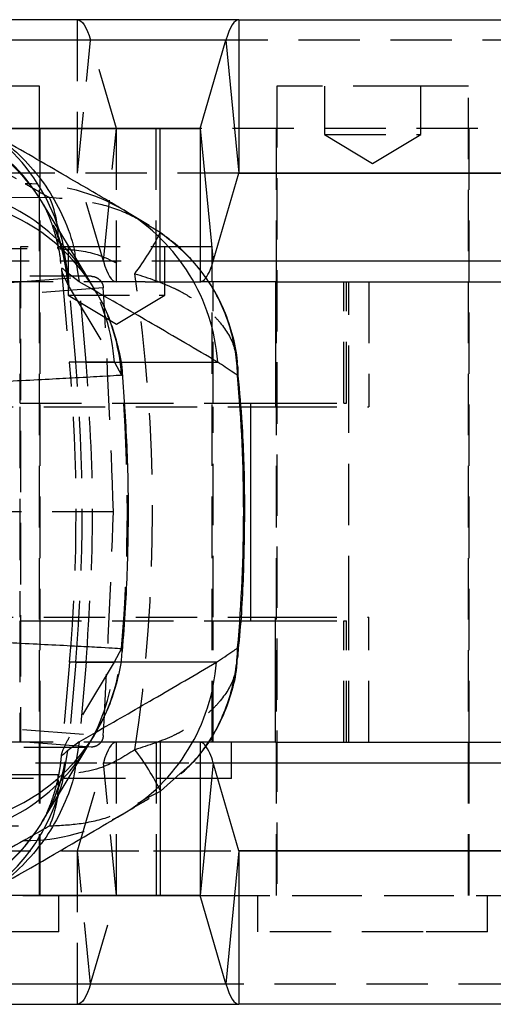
# Model space of a CAD drawing. Extents: x 122 to 770, y 117 to 575.
# Tile 15 of 28: x 187 to 206, y 117 to 158. Entities that reach past the tile are written whole.
import ezdxf

# ---------------------------------------------------------------- set-up
doc = ezdxf.new("R2010")
doc.units = 0
doc.header["$LTSCALE"] = 2
doc.linetypes.add('HIDDEN', pattern=[1.905, 1.27, -0.635])
doc.layers.get('0').update_dxf_attribs({"linetype": 'CONTINUOUS'})

msp = doc.modelspace()

# ---------------------------------------------------------------- linework, layer by layer
at = {"color": 7, "linetype": 'CONTINUOUS'}
for p, q in [((195.7411, 157.8426), (176.9662, 157.8426)), ((195.7411, 157.8426), (195.7411, 151.4926)), ((195.7411, 157.8426), (207.8346, 157.8426)), ((195.2026, 156.9905), (176.4277, 156.9905)), ((194.1332, 153.344), (195.2026, 156.9905)), ((195.2026, 156.9905), (195.7403, 151.4913)), ((187.4882, 155.0926), (179.5507, 155.0926)), ((187.4882, 153.3426), (187.4882, 155.0926)), ((185.1226, 153.3426), (192.4836, 153.3426)), ((192.4836, 149.0381), (192.4836, 153.3426)), ((192.4836, 153.3426), (194.1323, 153.3426)), ((194.1332, 153.344), (194.6708, 147.8447)), ((194.6708, 147.8447), (195.7403, 151.4913)), ((195.7411, 151.4926), (207.8346, 151.4926)), ((189.481, 147.1652), (187.6051, 150.264)), ((192.0278, 149.3301), (190.9941, 149.9472)), ((192.4854, 149.0371), (192.0163, 149.3102)), ((194.6412, 146.9926), (194.6412, 147.7475)), ((197.263, 146.9926), (194.4935, 146.9926)), ((197.263, 146.9926), (197.263, 141.8176)), ((197.263, 146.9926), (217.6306, 146.9926)), ((195.6836, 143.4891), (195.6715, 143.6298)), ((196.2301, 141.9676), (197.263, 141.9676)), ((196.2301, 132.9676), (196.2301, 141.9676)), ((196.2301, 141.8176), (197.263, 141.8176)), ((196.2301, 133.1176), (197.263, 133.1176)), ((196.2301, 132.9676), (197.263, 132.9676)), ((197.263, 127.9426), (197.263, 133.1176)), ((197.263, 127.9426), (194.4808, 127.9426)), ((195.4349, 126.4426), (195.4349, 127.9426)), ((197.263, 127.9426), (217.6306, 127.9426)), ((194.6708, 127.0905), (194.1332, 121.5913)), ((195.7403, 123.4439), (194.6708, 127.0905)), ((192.4918, 125.9207), (193.3159, 126.6467)), ((195.4349, 126.4426), (194.8608, 126.4426)), ((191.9999, 125.6698), (192.4918, 125.9207)), ((192.4836, 125.9165), (192.4836, 121.5926)), ((195.7403, 123.4439), (195.2026, 117.9447)), ((195.7411, 123.4426), (195.7411, 117.0926)), ((207.8346, 123.4426), (195.7411, 123.4426)), ((192.4836, 121.5926), (185.0854, 121.5926)), ((188.282, 120.0926), (188.282, 121.5926)), ((194.1323, 121.5926), (192.4836, 121.5926)), ((195.2026, 117.9447), (194.1332, 121.5913)), ((188.282, 120.0926), (180.3117, 120.0926)), ((176.4277, 117.9447), (195.2026, 117.9447)), ((176.9662, 117.0926), (195.7411, 117.0926)), ((207.8346, 117.0926), (195.7411, 117.0926))]:
    msp.add_line(p, q, dxfattribs=at)
at = {"color": 7, "linetype": 'HIDDEN'}
for p, q in [((189.0597, 151.4926), (189.0597, 157.8426)), ((189.0605, 151.4913), (189.5981, 156.9905)), ((208.3731, 156.9905), (189.5981, 156.9905)), ((190.6676, 153.344), (189.5981, 156.9905)), ((203.0205, 155.0926), (197.3126, 155.0926)), ((197.3126, 155.0926), (197.3126, 121.5926)), ((199.2813, 155.0926), (199.2813, 153.0926)), ((205.2501, 155.0926), (203.0205, 155.0926)), ((203.2813, 153.0926), (203.2813, 155.0926)), ((205.2501, 121.5926), (205.2501, 155.0926)), ((187.4882, 153.344), (175.3582, 153.344)), ((187.4882, 121.5926), (187.4882, 153.3426)), ((187.5195, 146.9926), (187.5195, 153.3426)), ((190.13, 147.8447), (190.6676, 153.344)), ((209.4426, 153.344), (190.6676, 153.344)), ((190.6685, 146.9926), (190.6685, 153.3426)), ((192.3172, 146.9926), (192.3172, 153.3426)), ((209.4434, 153.3426), (194.1323, 153.3426)), ((197.2813, 153.3426), (197.2813, 146.9926)), ((205.2813, 146.9926), (205.2813, 153.3426)), ((199.2813, 153.0926), (203.2813, 153.0926)), ((199.2813, 153.0926), (201.2813, 151.8909)), ((201.2813, 151.8909), (203.2813, 153.0926)), ((195.7403, 151.4913), (176.9654, 151.4913)), ((195.7411, 151.4926), (176.9662, 151.4926)), ((190.13, 147.8447), (189.0605, 151.4913)), ((195.7403, 151.4913), (189.0605, 151.4913)), ((187.9041, 150.4792), (172.6533, 150.4466)), ((187.6098, 150.2414), (187.6947, 150.1028)), ((192.5907, 148.9444), (192.4783, 149.026)), ((192.4836, 146.9926), (192.4836, 149.0381)), ((173.0035, 148.3354), (188.2507, 148.3722)), ((194.6412, 148.4426), (186.7037, 148.4426)), ((186.7037, 148.4426), (186.7037, 127.9426)), ((188.6724, 148.4426), (188.6724, 146.4426)), ((192.6724, 146.4426), (192.6724, 148.4426)), ((194.6412, 147.7475), (194.6412, 148.4426)), ((188.9665, 148.0151), (189.1289, 146.9995)), ((194.6708, 147.8447), (175.8959, 147.8447)), ((194.6708, 147.8447), (190.13, 147.8447)), ((189.623, 147.2245), (171.5914, 147.2245)), ((174.8518, 146.1179), (189.623, 147.2245)), ((188.3954, 147.4891), (188.7294, 143.6708)), ((189.1294, 146.9934), (188.6472, 147.3611)), ((194.1323, 147.4588), (194.1323, 146.9926)), ((190.1275, 146.7428), (175.3809, 145.638)), ((191.8651, 146.9926), (178.2097, 146.9926)), ((186.6724, 146.9926), (186.6724, 141.9676)), ((187.5195, 127.9426), (187.5195, 146.9926)), ((188.6571, 146.8748), (188.7138, 146.7662)), ((188.7138, 146.7662), (190.5875, 143.6708)), ((188.9835, 143.6708), (188.7138, 146.7662)), ((189.1289, 146.9995), (189.1294, 146.9934)), ((189.7949, 146.6159), (189.1289, 146.9995)), ((189.4169, 143.6708), (189.1294, 146.9934)), ((191.8651, 146.9926), (192.4836, 146.9926)), ((192.4836, 146.9926), (194.1323, 146.9926)), ((194.4935, 146.9926), (194.1323, 146.9926)), ((194.6412, 127.9426), (194.6412, 146.9926)), ((194.6724, 141.9676), (194.6724, 146.9926)), ((197.2813, 146.9926), (197.2813, 127.9426)), ((200.0876, 141.9676), (200.0876, 146.9926)), ((200.1974, 141.9676), (200.1974, 146.9926)), ((200.2885, 141.8176), (200.2885, 146.9926)), ((201.1233, 146.9926), (201.1233, 141.8176)), ((205.2813, 127.9426), (205.2813, 146.9926)), ((188.6724, 146.4426), (192.4459, 146.4426)), ((188.6724, 146.4426), (190.6724, 145.2409)), ((190.6724, 145.2409), (192.6724, 146.4426)), ((192.4459, 146.4426), (192.6724, 146.4426)), ((189.4169, 143.6708), (188.7295, 143.6708)), ((190.5875, 143.6708), (188.9835, 143.6708)), ((189.4169, 143.6708), (190.8426, 143.6708)), ((190.5875, 143.6708), (190.8839, 143.1241)), ((195.6958, 143.3465), (195.6836, 143.4891)), ((190.8839, 143.1241), (190.9022, 143.1249)), ((179.0653, 141.9676), (196.2301, 141.9676)), ((183.8605, 141.8176), (196.2301, 141.8176)), ((186.6724, 141.8176), (186.6724, 133.1176)), ((194.6724, 133.1176), (194.6724, 141.8176)), ((197.263, 141.9676), (200.0876, 141.9676)), ((197.263, 141.8176), (201.1233, 141.8176)), ((200.0876, 141.9676), (200.1974, 141.9676)), ((200.2885, 133.1176), (200.2885, 141.8176)), ((190.5465, 137.4805), (175.6327, 137.4805)), ((179.0653, 132.9676), (196.2301, 132.9676)), ((183.8605, 133.1176), (196.2301, 133.1176)), ((186.6724, 132.9676), (186.6724, 127.9426)), ((194.6724, 127.9426), (194.6724, 132.9676)), ((197.263, 133.1176), (201.1233, 133.1176)), ((197.263, 132.9676), (200.0876, 132.9676)), ((200.0876, 127.9426), (200.0876, 132.9676)), ((200.0876, 132.9676), (200.1974, 132.9676)), ((200.1974, 127.9426), (200.1974, 132.9676)), ((200.2885, 127.9426), (200.2885, 133.1176)), ((201.1233, 127.9426), (201.1233, 133.1176)), ((190.8856, 131.8177), (190.5798, 131.2506)), ((190.8916, 131.818), (190.8856, 131.8177)), ((188.7294, 131.2506), (188.3967, 127.4469)), ((190.5798, 131.2506), (188.7133, 128.1499)), ((188.9835, 131.2506), (188.7133, 128.1499)), ((189.4169, 131.2506), (188.7294, 131.2506)), ((188.9835, 131.2506), (190.5798, 131.2506)), ((189.4169, 131.2506), (189.1327, 127.966)), ((190.8484, 131.2506), (189.4169, 131.2506)), ((175.3809, 129.323), (190.1284, 128.2182)), ((189.6239, 127.7365), (174.8518, 128.8432)), ((188.6432, 127.5913), (189.1327, 127.966)), ((188.7133, 128.1499), (188.6806, 128.088)), ((189.1322, 127.96), (188.9671, 126.9152)), ((189.1322, 127.96), (189.7979, 128.3429)), ((189.1327, 127.966), (189.1322, 127.96)), ((171.5922, 127.7365), (189.6239, 127.7365)), ((191.8651, 127.9426), (178.2097, 127.9426)), ((187.5195, 121.5926), (187.5195, 127.9426)), ((190.6685, 121.5926), (190.6685, 127.9426)), ((192.4836, 127.9426), (191.8651, 127.9426)), ((192.3172, 127.9426), (192.3172, 121.5926)), ((192.4836, 127.9426), (192.4836, 125.9165)), ((194.1323, 127.9426), (192.4836, 127.9426)), ((194.4808, 127.9426), (194.1323, 127.9426)), ((194.1323, 127.9426), (194.1323, 127.4864)), ((197.2813, 127.9426), (197.2813, 121.5926)), ((205.2813, 121.5926), (205.2813, 127.9426)), ((175.8959, 127.0905), (194.6708, 127.0905)), ((189.0605, 123.4439), (190.13, 127.0905)), ((190.6676, 121.5913), (190.13, 127.0905)), ((190.13, 127.0905), (195.4349, 127.0905)), ((188.2539, 126.5847), (173.002, 126.622)), ((194.8608, 126.4426), (185.9099, 126.4426)), ((187.6655, 124.7606), (187.6162, 124.6734)), ((190.9318, 124.9676), (191.0244, 125.0224)), ((172.6515, 124.5094), (187.9071, 124.4764)), ((176.9654, 123.4439), (195.7403, 123.4439)), ((176.9662, 123.4426), (195.7411, 123.4426)), ((189.0597, 117.0926), (189.0597, 123.4426)), ((189.5981, 117.9447), (189.0605, 123.4439)), ((189.0605, 123.4439), (195.7403, 123.4439)), ((175.3582, 121.5913), (188.282, 121.5913)), ((189.5981, 117.9447), (190.6676, 121.5913)), ((190.6676, 121.5913), (209.4426, 121.5913)), ((194.1323, 121.5926), (209.4434, 121.5926)), ((196.5188, 121.5926), (196.5188, 120.0926)), ((206.0438, 120.0926), (206.0438, 121.5926)), ((203.3683, 120.0926), (196.5188, 120.0926)), ((206.0438, 120.0926), (203.3683, 120.0926)), ((189.5981, 117.9447), (208.3731, 117.9447))]:
    msp.add_line(p, q, dxfattribs=at)
at = {"color": 8, "linetype": 'CONTINUOUS'}
for p, q in [((194.1332, 153.344), (187.4882, 153.344)), ((194.1323, 153.3426), (194.1323, 147.4588)), ((207.8354, 151.4913), (195.7403, 151.4913)), ((208.9049, 147.8447), (194.6708, 147.8447)), ((190.8426, 143.6708), (194.8641, 143.6708)), ((194.8095, 131.2506), (190.8484, 131.2506)), ((194.1323, 127.4864), (194.1323, 121.5926)), ((195.4349, 127.0905), (208.9049, 127.0905)), ((195.7403, 123.4439), (207.8354, 123.4439)), ((188.282, 121.5913), (194.1332, 121.5913))]:
    msp.add_line(p, q, dxfattribs=at)
at = {"color": 7, "linetype": 'HIDDEN', "flags": 128}
for points in [[(189.0597, 157.8426), (189.1301, 157.829), (189.2002, 157.7882), (189.2698, 157.7204), (189.3384, 157.6259), (189.4058, 157.5051), (189.4718, 157.3585), (189.536, 157.1867), (189.5981, 156.9905)], [(188.2922, 149.1709), (188.4271, 148.698), (188.6472, 147.3611)], [(190.13, 147.8447), (190.1922, 147.6485), (190.2564, 147.4767), (190.3223, 147.3301), (190.3898, 147.2093), (190.4584, 147.1148), (190.5279, 147.047), (190.5981, 147.0062), (190.6685, 146.9926)], [(188.6432, 127.5913), (188.4228, 126.2539), (188.2098, 125.5489)], [(190.6685, 127.9426), (190.5981, 127.929), (190.5279, 127.8882), (190.4584, 127.8204), (190.3898, 127.7259), (190.3223, 127.6051), (190.2564, 127.4585), (190.1922, 127.2867), (190.13, 127.0905)], [(189.5981, 117.9447), (189.536, 117.7485), (189.4718, 117.5767), (189.4058, 117.4301), (189.3384, 117.3093), (189.2698, 117.2148), (189.2002, 117.147), (189.1301, 117.1062), (189.0597, 117.0926)]]:
    msp.add_lwpolyline(points, dxfattribs=at)
at = {"color": 7, "linetype": 'CONTINUOUS', "flags": 128}
for points in [[(195.7411, 157.8426), (195.6707, 157.829), (195.6005, 157.7882), (195.531, 157.7204), (195.4624, 157.6259), (195.3949, 157.5051), (195.329, 157.3585), (195.2648, 157.1867), (195.2026, 156.9905)], [(187.6153, 124.6696), (188.0259, 125.3516), (189.4825, 127.7715)], [(195.2026, 117.9447), (195.2648, 117.7485), (195.329, 117.5767), (195.3949, 117.4301), (195.4624, 117.3093), (195.531, 117.2148), (195.6005, 117.147), (195.6707, 117.1062), (195.7411, 117.0926)]]:
    msp.add_lwpolyline(points, dxfattribs=at)
at = {"color": 8, "linetype": 'CONTINUOUS'}
for centre, radius, start, end in [((180.7889, 146.2493), 7.9116, 29.17852, 88.90129), ((180.8641, 146.1598), 7.8923, 31.34857, 88.98584), ((180.6708, 146.7451), 7.9982, 17.65556, 48.0023), ((182.7382, 143.0644), 7.892, 31.33159, 88.94729), ((183.0275, 142.5767), 7.8952, 31.38625, 88.92314), ((186.9237, 143.1099), 7.9602, 4.04107, 59.30975), ((186.8686, 131.8118), 7.9607, 300.82877, 355.95772), ((183.0214, 132.3785), 7.9094, 271.52065, 329.69462), ((182.7224, 131.8744), 7.9077, 271.50653, 328.74443), ((180.6664, 128.2082), 7.9984, 312.22254, 340.58079), ((180.8124, 128.7225), 7.9187, 271.54446, 329.97656), ((180.8559, 128.7737), 7.9078, 271.49532, 328.73781)]:
    msp.add_arc(centre, radius, start, end, dxfattribs=at)
at = {"color": 7, "linetype": 'HIDDEN'}
for centre, radius, start, end in [((190.6693, 153.344), 0.00163, 183.12735, 241.41195), ((189.0589, 151.4912), 0.00163, 3.34087, 61.42603), ((186.972, 143.1504), 7.9007, 59.46085, 90.55386), ((183.8718, 148.7338), 4.3939, 355.27921, 23.40607), ((180.9221, 146.2213), 7.8107, 4.00011, 31.18436), ((180.8582, 146.3152), 7.819, 4.10437, 29.00503), ((183.4439, 153.4369), 10.0552, 322.61071, 334.05149), ((182.7964, 143.1261), 7.8102, 3.99905, 31.16676), ((194.0873, 147.3151), 0.3257, 277.94743, 325.82121), ((183.0869, 142.6392), 7.812, 3.55911, 31.22172), ((117.7476, 137.4607), 71.253, 355, 5), ((117.6965, 137.4607), 71.5569, 355.021289, 4.978711), ((183.0902, 132.2998), 7.8103, 329.93827, 356.46155), ((182.7917, 131.7943), 7.8071, 328.98301, 356.00656), ((180.925, 128.6937), 7.8073, 328.97628, 356.00611), ((180.888, 128.6403), 7.8122, 330.22108, 355.94625), ((183.4874, 121.5417), 10.0128, 25.93423, 37.42952), ((194.1086, 127.6651), 0.2785, 38.09229, 85.11819), ((183.8723, 126.2228), 4.3965, 336.59599, 4.72213), ((186.9172, 131.771), 7.9008, 269.4167, 300.67803), ((189.0589, 123.444), 0.00163, 298.57397, 356.65913), ((190.6693, 121.5912), 0.00163, 118.58805, 176.87265)]:
    msp.add_arc(centre, radius, start, end, dxfattribs=at)
at = {"color": 7, "linetype": 'CONTINUOUS'}
for centre, radius, start, end in [((194.1315, 153.344), 0.00164, 298.87795, 356.58275), ((195.7419, 151.4912), 0.00164, 118.9157, 176.54501), ((192.5909, 148.3361), 2.1371, 325.71479, 346.70758), ((192.7916, 126.6791), 1.9237, 12.35072, 37.00499), ((195.7419, 123.444), 0.00164, 183.45499, 241.0843), ((194.1315, 121.5912), 0.00164, 3.41725, 61.12205)]:
    msp.add_arc(centre, radius, start, end, dxfattribs=at)
at = {"color": 7, "linetype": 'HIDDEN'}
for centre, major_axis, ratio, start_param, end_param in [((115.9679, 137.4607), (76.1997, 0), 0.935082, 6.1447367, 6.4221583), ((178.8968, 137.4607), (-2.5271, 71.2518), 0.1633071, 4.7068747, 4.8372369), ((115.5448, 137.4607), (75.5781, 0), 0.9427727, 6.2039058, 6.3627523), ((178.8955, 137.4607), (2.5271, 71.2518), 0.1633071, 4.5881005, 4.7184588)]:
    msp.add_ellipse(centre, major_axis=major_axis, ratio=ratio, start_param=start_param, end_param=end_param, dxfattribs=at)
at = {"color": 7, "linetype": 'CONTINUOUS'}
msp.add_ellipse((115.9679, 137.4607), major_axis=(79.9722, 0), ratio=0.8909723, start_param=6.2042101, end_param=6.3627016, dxfattribs=at)
at = {"color": 7, "linetype": 'HIDDEN'}
for points, knots in [([(180.9822, 154.375), (182.0118, 153.7978), (183.964, 152.7035), (185.9548, 151.5811), (186.8956, 151.0508)], [0, 0, 0, 0, 0.5274351, 1, 1, 1, 1]), ([(186.8956, 151.0508), (186.9926, 150.996), (187.3281, 150.8064), (187.6647, 150.6152), (187.9041, 150.4792)], [0, 0, 0, 0, 0.2891283, 1, 1, 1, 1]), ([(192.0163, 149.3102), (191.7957, 149.4459), (191.1898, 149.8185), (189.8189, 150.3244), (188.6366, 150.42), (187.9041, 150.4792)], [0, 0, 0, 0, 0.1788052, 0.4912391, 1, 1, 1, 1]), ([(187.663, 150.1715), (187.661, 150.1753), (187.6543, 150.1877), (187.6956, 150.1084), (187.7822, 149.9244), (187.9056, 149.6311), (188.0544, 149.2201), (188.2103, 148.668), (188.3379, 148.0778), (188.3709, 147.6561), (188.3842, 147.4861)], [0, 0, 0, 0, 0.0749956, 0.2455979, 0.3877582, 0.5140199, 0.6362667, 0.7615041, 0.903837, 1, 1, 1, 1]), ([(188.2507, 148.3722), (188.7635, 148.3345), (189.9006, 148.2508), (190.8899, 147.6571), (191.433, 147.3311)], [0, 0, 0, 0, 0.4509597, 1, 1, 1, 1]), ([(188.6472, 147.3611), (188.5754, 147.4291), (188.4319, 147.5649), (188.3751, 147.5374), (188.4321, 147.3385), (188.5821, 147.0294), (188.6571, 146.8748)], [0, 0, 0, 0, 0.2460111, 0.4920012, 0.7460033, 1, 1, 1, 1]), ([(189.623, 147.2245), (189.6784, 147.219), (189.7893, 147.2081), (189.9386, 147.1229), (190.0533, 146.9973), (190.114, 146.8622), (190.1239, 146.7746), (190.1275, 146.7428)], [0, 0, 0, 0, 0.2176769, 0.4353231, 0.6539243, 0.874184, 1, 1, 1, 1]), ([(191.433, 147.3311), (191.9946, 147.1506), (192.6641, 146.9353), (193.521, 146.4971), (194.1198, 146.123), (194.6397, 145.6756), (195.1686, 145.0794), (195.5639, 144.4352), (195.6326, 143.8517), (195.6588, 143.6286)], [0, 0, 0, 0, 0.24059341, 0.28684627, 0.42785191, 0.56892857, 0.63333333, 0.85980155, 1, 1, 1, 1]), ([(189.4169, 131.2506), (189.551, 133.3206), (189.8192, 137.4607), (189.551, 141.6008), (189.4169, 143.6708)], [0, 0, 0, 0, 0.5, 1, 1, 1, 1]), ([(195.6626, 131.3313), (195.6364, 131.1081), (195.568, 130.5245), (195.173, 129.8801), (194.6468, 129.287), (194.1294, 128.8386), (193.5304, 128.4645), (192.6694, 128.0235), (192, 127.8081), (191.4385, 127.6273)], [0, 0, 0, 0, 0.1402646, 0.3667985, 0.4311531, 0.5699436, 0.7132398, 0.759453, 1, 1, 1, 1]), ([(188.6806, 128.088), (188.6033, 127.9345), (188.4486, 127.6276), (188.3771, 127.4171), (188.4225, 127.3792), (188.5696, 127.5206), (188.6432, 127.5913)], [0, 0, 0, 0, 0.2458328, 0.49167181, 0.7458233, 1, 1, 1, 1]), ([(190.1284, 128.2182), (190.1197, 128.162), (190.1023, 128.0495), (190.0077, 127.9023), (189.8747, 127.7939), (189.7383, 127.7427), (189.6533, 127.7381), (189.6239, 127.7365)], [0, 0, 0, 0, 0.221639, 0.4432947, 0.6644215, 0.8840526, 1, 1, 1, 1]), ([(191.4385, 127.6273), (190.9915, 127.3497), (190.0138, 126.7425), (188.873, 126.6402), (188.2539, 126.5847)], [0, 0, 0, 0, 0.45724971, 1, 1, 1, 1]), ([(188.3897, 127.447), (188.3736, 127.2651), (188.3365, 126.847), (188.2116, 126.264), (188.0618, 125.7323), (187.9164, 125.3239), (187.7916, 125.022), (187.6929, 124.8093), (187.6311, 124.6863), (187.6058, 124.6407), (187.6138, 124.655), (187.6142, 124.6557)], [0, 0, 0, 0, 0.10068004, 0.23148172, 0.34774531, 0.4562672, 0.56663401, 0.68625556, 0.82448071, 0.99137874, 1, 1, 1, 1]), ([(187.9071, 124.4764), (188.3424, 124.4979), (189.2253, 124.5415), (190.6411, 124.8843), (191.5166, 125.3904), (191.9999, 125.6698)], [0, 0, 0, 0, 0.3034152, 0.6154939, 1, 1, 1, 1]), ([(187.9071, 124.4764), (187.6675, 124.3405), (187.3101, 124.1376), (186.9541, 123.9368), (186.8367, 123.8706)], [0, 0, 0, 0, 0.6704717, 1, 1, 1, 1]), ([(186.8367, 123.8706), (185.9318, 123.3613), (183.9599, 122.2515), (182.0262, 121.1698), (180.9799, 120.5845)], [0, 0, 0, 0, 0.45890347, 1, 1, 1, 1])]:
    msp.add_open_spline(points, degree=3, knots=knots, dxfattribs=at)
at = {"color": 7, "linetype": 'CONTINUOUS'}
for points, knots in [([(190.9869, 149.9597), (190.2991, 150.3626), (188.6748, 151.3141), (186.8522, 152.3693), (185.6933, 153.03), (185.4489, 153.1693)], [0, 0, 0, 0, 0.366959, 0.8665418, 1, 1, 1, 1]), ([(185.6847, 152.9797), (185.7913, 152.9148), (186.2816, 152.6162), (187.024, 151.8958), (187.8716, 150.8404), (188.504, 149.6403), (188.8696, 148.6828), (188.9506, 148.1245), (188.9665, 148.0151)], [0, 0, 0, 0, 0.0614259, 0.2826035, 0.5037801, 0.7249571, 0.9461339, 1, 1, 1, 1]), ([(195.6874, 143.1205), (195.6873, 143.1263), (195.6868, 143.1438), (195.6855, 143.1911), (195.6811, 143.3135), (195.6651, 143.5882), (195.5633, 144.5417), (195.11, 146.0807), (194.005, 147.8202), (192.9484, 148.6663), (192.4854, 149.0371)], [0, 0, 0, 0, 0.0025537, 0.007713, 0.0208093, 0.0564733, 0.1289195, 0.4435748, 0.756171, 1, 1, 1, 1]), ([(195.6832, 143.6316), (195.6823, 143.6496), (195.6614, 144.0577), (195.49, 144.8443), (195.1079, 145.9515), (194.5444, 146.9757), (193.8393, 147.8792), (193.175, 148.5352), (192.7289, 148.8476), (192.5907, 148.9444)], [0, 0, 0, 0, 0.0087226, 0.1982803, 0.3871466, 0.5715218, 0.751384, 0.922987, 1, 1, 1, 1]), ([(189.7952, 146.6416), (189.7226, 146.7641), (189.6189, 146.9392), (189.5111, 147.1136), (189.4788, 147.1659)], [0, 0, 0, 0, 0.69994638, 1, 1, 1, 1]), ([(190.9256, 143.1252), (190.9254, 143.1355), (190.9205, 143.5334), (190.7592, 144.2971), (190.4372, 145.3692), (190.089, 146.1656), (189.8225, 146.5755), (189.7525, 146.6831)], [0, 0, 0, 0, 0.00818928, 0.31554912, 0.61187188, 0.89813267, 1, 1, 1, 1]), ([(195.6874, 143.1205), (195.623, 143.1638), (195.3492, 143.3481), (195.0744, 143.5309), (194.8641, 143.6708)], [0, 0, 0, 0, 0.2349867, 1, 1, 1, 1]), ([(195.6588, 143.6286), (195.6754, 143.5553), (195.7126, 143.3918), (195.6959, 143.2202), (195.6877, 143.1242), (195.6874, 143.1205)], [0, 0, 0, 0, 0.4384723, 0.9786028, 1, 1, 1, 1]), ([(190.9189, 131.6909), (190.966, 132.2941), (191.0973, 133.9753), (191.1862, 136.7446), (191.1528, 140.0004), (190.9959, 142.1649), (190.9171, 143.2511)], [0, 0, 0, 0, 0.1569039, 0.4373533, 0.7176481, 1, 1, 1, 1]), ([(195.675, 131.3299), (195.7058, 131.6031), (195.8516, 132.8944), (195.9655, 135.2225), (196.0037, 138.3006), (195.9154, 141.0138), (195.7577, 142.6897), (195.6958, 143.3465)], [0, 0, 0, 0, 0.0686665, 0.324585, 0.5799624, 0.8353934, 1, 1, 1, 1]), ([(189.8451, 128.3953), (190.0052, 128.6873), (190.3487, 129.3138), (190.6891, 130.3589), (190.8916, 131.2151), (190.907, 131.7076), (190.9105, 131.8171)], [0, 0, 0, 0, 0.275788, 0.5917236, 0.9092367, 1, 1, 1, 1]), ([(194.8095, 131.2506), (195.0391, 131.4033), (195.3334, 131.5989), (195.6265, 131.7961), (195.6908, 131.8393)], [0, 0, 0, 0, 0.78054171, 1, 1, 1, 1]), ([(193.3532, 126.6343), (193.5311, 126.8015), (193.9724, 127.2163), (194.5441, 127.9908), (195.0754, 128.9335), (195.4489, 129.9621), (195.6448, 130.7705), (195.6707, 131.2319), (195.676, 131.3255)], [0, 0, 0, 0, 0.1324083, 0.3285658, 0.5291621, 0.7360969, 0.9465115, 1, 1, 1, 1]), ([(189.4821, 127.7712), (189.5299, 127.8504), (189.6391, 128.0314), (189.7456, 128.2127), (189.8054, 128.3146)], [0, 0, 0, 0, 0.4374825, 1, 1, 1, 1]), ([(188.9671, 126.9152), (188.9535, 126.8219), (188.8739, 126.2731), (188.5112, 125.3313), (187.8799, 124.1237), (187.0354, 123.0733), (186.2826, 122.3408), (185.7834, 122.0377), (185.6629, 121.9646)], [0, 0, 0, 0, 0.0459774, 0.2702985, 0.4882976, 0.7126186, 0.930619, 1, 1, 1, 1]), ([(191.0244, 125.0224), (191.2769, 125.1701), (191.6043, 125.3616), (191.9473, 125.5714), (192.0257, 125.6193)], [0, 0, 0, 0, 0.7714853, 1, 1, 1, 1]), ([(185.461, 121.793), (185.5263, 121.8303), (186.892, 122.6094), (188.6911, 123.6401), (190.4898, 124.7098), (190.9455, 124.9809)], [0, 0, 0, 0, 0.0361792, 0.755767, 1, 1, 1, 1]), ([(187.6142, 124.6557), (187.617, 124.6611), (187.621, 124.669), (187.6626, 124.7406), (187.6758, 124.7635)], [0, 0, 0, 0, 0.6806415, 1, 1, 1, 1])]:
    msp.add_open_spline(points, degree=3, knots=knots, dxfattribs=at)
at = {"color": 8, "linetype": 'CONTINUOUS'}
for points, knots in [([(194.8641, 143.6708), (193.9612, 144.2015), (192.2705, 145.1952), (190.5817, 146.1643), (189.7949, 146.6159)], [0, 0, 0, 0, 0.5340852, 1, 1, 1, 1]), ([(190.9022, 143.1249), (190.9088, 143.1252), (190.9364, 143.1266), (190.7014, 143.1119), (190.1043, 143.077), (189.1373, 143.0233), (187.9015, 142.9578), (186.6059, 142.8911), (185.1417, 142.8175), (184.0727, 142.7643), (183.5309, 142.7374)], [0, 0, 0, 0, 0.042071, 0.1763546, 0.3148189, 0.4890969, 0.6149202, 0.7441802, 0.8703547, 1, 1, 1, 1]), ([(183.5316, 132.1933), (184.1262, 132.1648), (185.2541, 132.1107), (186.75, 132.0378), (188.0913, 131.9709), (189.2167, 131.9127), (190.0873, 131.8656), (190.6511, 131.8335), (190.9247, 131.8167), (190.8995, 131.8177), (190.8916, 131.818)], [0, 0, 0, 0, 0.1424018, 0.2701332, 0.3978647, 0.5427329, 0.6740777, 0.8054246, 0.9386645, 1, 1, 1, 1]), ([(193.3159, 126.6467), (193.486, 126.7891), (194.2361, 127.4173), (195.1018, 128.8882), (195.5682, 130.4168), (195.6687, 131.3713), (195.6846, 131.6459), (195.689, 131.7686), (195.6903, 131.816), (195.6907, 131.8335), (195.6908, 131.8393)], [0, 0, 0, 0, 0.1081136, 0.476704, 0.8479682, 0.9332371, 0.9754029, 0.9908841, 0.9969889, 1, 1, 1, 1]), ([(195.6908, 131.8393), (195.6911, 131.8357), (195.6994, 131.7395), (195.7162, 131.5679), (195.6792, 131.4043), (195.6626, 131.3313)], [0, 0, 0, 0, 0.0213873, 0.5628012, 1, 1, 1, 1]), ([(189.7979, 128.3429), (190.6005, 128.8028), (192.2701, 129.7596), (193.9415, 130.741), (194.8095, 131.2506)], [0, 0, 0, 0, 0.4806957, 1, 1, 1, 1])]:
    msp.add_open_spline(points, degree=3, knots=knots, dxfattribs=at)

doc.saveas('drawing.dxf')
